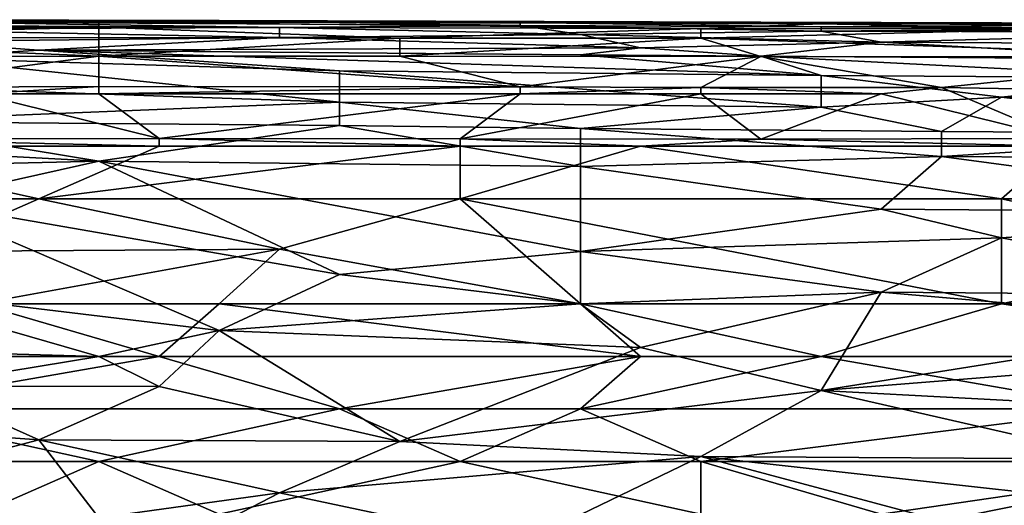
# Model space of a CAD drawing. Extents: x -1.1 to 1.1, y -0.36 to 0.36.
# Tile 244 of 256: x -0.3362 to -0.263, y 0.3216 to 0.3577. Entities that reach past the tile are written whole.
import ezdxf

# ---------------------------------------------------------------- set-up
doc = ezdxf.new("R2010")
doc.units = 0

msp = doc.modelspace()

# ---------------------------------------------------------------- linework, layer by layer
for points in [[(-0.366059, 0.357567, 0.725394), (-0.33029, 0.357501, 0.725394), (-0.343703, 0.35767, 0.721487)], [(-0.357117, 0.357086, 0.7293), (-0.33029, 0.357501, 0.725394), (-0.366059, 0.357567, 0.725394)], [(-0.33029, 0.356336, 0.733206), (-0.33029, 0.357101, 0.7293), (-0.361588, 0.356268, 0.733206)], [(-0.357117, 0.357086, 0.7293), (-0.361588, 0.356268, 0.733206), (-0.33029, 0.357101, 0.7293)], [(-0.316877, 0.357085, 0.709769), (-0.357117, 0.35732, 0.709769), (-0.343703, 0.357508, 0.713675)], [(-0.33029, 0.357101, 0.7293), (-0.33029, 0.357501, 0.725394), (-0.357117, 0.357086, 0.7293)], [(-0.357117, 0.35732, 0.709769), (-0.316877, 0.357085, 0.709769), (-0.348175, 0.356959, 0.705862)], [(-0.348175, 0.356959, 0.705862), (-0.316877, 0.357085, 0.709769), (-0.316877, 0.356338, 0.701956)], [(-0.316877, 0.35753, 0.717581), (-0.343703, 0.357508, 0.713675), (-0.343703, 0.35767, 0.721487)], [(-0.343703, 0.35767, 0.721487), (-0.33029, 0.357501, 0.725394), (-0.321348, 0.357609, 0.721487)], [(-0.343703, 0.35767, 0.721487), (-0.321348, 0.357609, 0.721487), (-0.316877, 0.35753, 0.717581)], [(-0.316877, 0.35753, 0.717581), (-0.298993, 0.357246, 0.713675), (-0.343703, 0.357508, 0.713675)], [(-0.316877, 0.357085, 0.709769), (-0.343703, 0.357508, 0.713675), (-0.298993, 0.357246, 0.713675)], [(-0.321348, 0.357609, 0.721487), (-0.33029, 0.357501, 0.725394), (-0.276638, 0.35737, 0.725394)], [(-0.276638, 0.35737, 0.725394), (-0.33029, 0.357501, 0.725394), (-0.28558, 0.35702, 0.7293)], [(-0.33029, 0.357501, 0.725394), (-0.33029, 0.357101, 0.7293), (-0.28558, 0.35702, 0.7293)], [(-0.28558, 0.35702, 0.7293), (-0.33029, 0.357101, 0.7293), (-0.307935, 0.356293, 0.733206)], [(-0.33029, 0.357101, 0.7293), (-0.33029, 0.356336, 0.733206), (-0.307935, 0.356293, 0.733206)], [(-0.276638, 0.35737, 0.725394), (-0.281109, 0.357478, 0.721487), (-0.321348, 0.357609, 0.721487)], [(-0.321348, 0.357609, 0.721487), (-0.281109, 0.357478, 0.721487), (-0.298993, 0.357455, 0.717581)], [(-0.298993, 0.357455, 0.717581), (-0.316877, 0.35753, 0.717581), (-0.321348, 0.357609, 0.721487)], [(-0.298993, 0.357455, 0.717581), (-0.298993, 0.357246, 0.713675), (-0.316877, 0.35753, 0.717581)], [(-0.298993, 0.357246, 0.713675), (-0.294522, 0.356563, 0.705862), (-0.316877, 0.357085, 0.709769)], [(-0.316877, 0.356338, 0.701956), (-0.316877, 0.357085, 0.709769), (-0.294522, 0.356563, 0.705862)], [(-0.281109, 0.357478, 0.721487), (-0.254283, 0.357291, 0.717581), (-0.298993, 0.357455, 0.717581)], [(-0.276638, 0.357133, 0.713675), (-0.298993, 0.357455, 0.717581), (-0.254283, 0.357291, 0.717581)], [(-0.298993, 0.357246, 0.713675), (-0.298993, 0.357455, 0.717581), (-0.276638, 0.357133, 0.713675)], [(-0.298993, 0.357246, 0.713675), (-0.276638, 0.357133, 0.713675), (-0.276638, 0.356821, 0.709769)], [(-0.276638, 0.356821, 0.709769), (-0.294522, 0.356563, 0.705862), (-0.298993, 0.357246, 0.713675)], [(-0.276638, 0.35737, 0.725394), (-0.28558, 0.35702, 0.7293), (-0.258754, 0.356979, 0.7293)], [(-0.236399, 0.357363, 0.721487), (-0.281109, 0.357478, 0.721487), (-0.245341, 0.357311, 0.725394)], [(-0.254283, 0.357291, 0.717581), (-0.281109, 0.357478, 0.721487), (-0.236399, 0.357363, 0.721487)], [(-0.281109, 0.357478, 0.721487), (-0.276638, 0.35737, 0.725394), (-0.245341, 0.357311, 0.725394)], [(-0.245341, 0.357311, 0.725394), (-0.276638, 0.35737, 0.725394), (-0.258754, 0.356979, 0.7293)], [(-0.249812, 0.357042, 0.713675), (-0.276638, 0.357133, 0.713675), (-0.254283, 0.357291, 0.717581)], [(-0.276638, 0.356821, 0.709769), (-0.276638, 0.357133, 0.713675), (-0.249812, 0.357042, 0.713675)], [(-0.276638, 0.356821, 0.709769), (-0.249812, 0.357042, 0.713675), (-0.245341, 0.356732, 0.709769)], [(-0.361588, 0.356268, 0.733206), (-0.33029, 0.354948, 0.737112), (-0.33029, 0.356336, 0.733206)], [(-0.316877, 0.356338, 0.701956), (-0.343703, 0.356041, 0.69805), (-0.348175, 0.356959, 0.705862)], [(-0.316877, 0.356338, 0.701956), (-0.334761, 0.355397, 0.694144), (-0.343703, 0.356041, 0.69805)], [(-0.316877, 0.356338, 0.701956), (-0.290051, 0.355588, 0.69805), (-0.334761, 0.355397, 0.694144)], [(-0.33029, 0.356336, 0.733206), (-0.33029, 0.354948, 0.737112), (-0.307935, 0.356293, 0.733206)], [(-0.294522, 0.356563, 0.705862), (-0.290051, 0.355588, 0.69805), (-0.316877, 0.356338, 0.701956)], [(-0.28558, 0.356296, 0.733206), (-0.28558, 0.35702, 0.7293), (-0.307935, 0.356293, 0.733206)], [(-0.294522, 0.356563, 0.705862), (-0.276638, 0.356821, 0.709769), (-0.272167, 0.355996, 0.701956)], [(-0.290051, 0.355588, 0.69805), (-0.294522, 0.356563, 0.705862), (-0.272167, 0.355996, 0.701956)], [(-0.28558, 0.35702, 0.7293), (-0.28558, 0.356296, 0.733206), (-0.258754, 0.356979, 0.7293)], [(-0.258754, 0.356979, 0.7293), (-0.28558, 0.356296, 0.733206), (-0.245341, 0.3549, 0.737112)], [(-0.245341, 0.356732, 0.709769), (-0.272167, 0.355996, 0.701956), (-0.276638, 0.356821, 0.709769)], [(-0.272167, 0.355996, 0.701956), (-0.245341, 0.356732, 0.709769), (-0.245341, 0.355859, 0.701956)], [(-0.33029, 0.354948, 0.737112), (-0.361588, 0.356268, 0.733206), (-0.361588, 0.354881, 0.737112)], [(-0.343703, 0.354839, 0.690237), (-0.343703, 0.356041, 0.69805), (-0.334761, 0.355397, 0.694144)], [(-0.290051, 0.355588, 0.69805), (-0.294522, 0.355044, 0.694144), (-0.334761, 0.355397, 0.694144)], [(-0.33029, 0.354948, 0.737112), (-0.307935, 0.35495, 0.737112), (-0.307935, 0.356293, 0.733206)], [(-0.28558, 0.356296, 0.733206), (-0.307935, 0.35495, 0.737112), (-0.281109, 0.354927, 0.737112)], [(-0.307935, 0.356293, 0.733206), (-0.307935, 0.35495, 0.737112), (-0.28558, 0.356296, 0.733206)], [(-0.294522, 0.355044, 0.694144), (-0.290051, 0.355588, 0.69805), (-0.281109, 0.354948, 0.694144)], [(-0.281109, 0.354948, 0.694144), (-0.290051, 0.355588, 0.69805), (-0.272167, 0.355996, 0.701956)], [(-0.28558, 0.356296, 0.733206), (-0.281109, 0.354927, 0.737112), (-0.245341, 0.3549, 0.737112)], [(-0.281109, 0.354948, 0.694144), (-0.272167, 0.355996, 0.701956), (-0.249812, 0.354732, 0.694144)], [(-0.245341, 0.355859, 0.701956), (-0.249812, 0.354732, 0.694144), (-0.272167, 0.355996, 0.701956)], [(-0.33029, 0.354948, 0.737112), (-0.361588, 0.354881, 0.737112), (-0.348175, 0.35263, 0.741019)], [(-0.33029, 0.352691, 0.741019), (-0.33029, 0.354948, 0.737112), (-0.348175, 0.35263, 0.741019)], [(-0.312406, 0.353877, 0.686331), (-0.343703, 0.354839, 0.690237), (-0.334761, 0.355397, 0.694144)], [(-0.276638, 0.353527, 0.686331), (-0.334761, 0.355397, 0.694144), (-0.294522, 0.355044, 0.694144)], [(-0.312406, 0.353877, 0.686331), (-0.334761, 0.355397, 0.694144), (-0.276638, 0.353527, 0.686331)], [(-0.307935, 0.35495, 0.737112), (-0.33029, 0.354948, 0.737112), (-0.298993, 0.352673, 0.741019)], [(-0.33029, 0.354948, 0.737112), (-0.33029, 0.352691, 0.741019), (-0.298993, 0.352673, 0.741019)], [(-0.307935, 0.35495, 0.737112), (-0.298993, 0.352673, 0.741019), (-0.281109, 0.354927, 0.737112)], [(-0.298993, 0.352673, 0.741019), (-0.28558, 0.352623, 0.741019), (-0.281109, 0.354927, 0.737112)], [(-0.294522, 0.355044, 0.694144), (-0.281109, 0.354948, 0.694144), (-0.276638, 0.353527, 0.686331)], [(-0.281109, 0.354927, 0.737112), (-0.28558, 0.352623, 0.741019), (-0.267696, 0.352622, 0.741019)], [(-0.281109, 0.354948, 0.694144), (-0.249812, 0.354732, 0.694144), (-0.249812, 0.353354, 0.686331)], [(-0.276638, 0.353527, 0.686331), (-0.281109, 0.354948, 0.694144), (-0.249812, 0.353354, 0.686331)], [(-0.245341, 0.3549, 0.737112), (-0.281109, 0.354927, 0.737112), (-0.267696, 0.352622, 0.741019)], [(-0.267696, 0.352622, 0.741019), (-0.24087, 0.352162, 0.74171), (-0.245341, 0.3549, 0.737112)], [(-0.312406, 0.353877, 0.686331), (-0.312406, 0.351525, 0.674612), (-0.343703, 0.354839, 0.690237)], [(-0.343703, 0.352613, 0.678519), (-0.343703, 0.354839, 0.690237), (-0.312406, 0.351525, 0.674612)], [(-0.312406, 0.353877, 0.686331), (-0.276638, 0.353527, 0.686331), (-0.276638, 0.351171, 0.674612)], [(-0.312406, 0.351525, 0.674612), (-0.312406, 0.353877, 0.686331), (-0.276638, 0.351171, 0.674612)], [(-0.249812, 0.353354, 0.686331), (-0.263225, 0.351906, 0.678519), (-0.276638, 0.353527, 0.686331)], [(-0.276638, 0.351171, 0.674612), (-0.276638, 0.353527, 0.686331), (-0.263225, 0.351906, 0.678519)], [(-0.339232, 0.352162, 0.741676), (-0.33029, 0.352691, 0.741019), (-0.348175, 0.35263, 0.741019)], [(-0.339232, 0.352162, 0.741676), (-0.33029, 0.352162, 0.741683), (-0.33029, 0.352691, 0.741019)], [(-0.33029, 0.352691, 0.741019), (-0.33029, 0.352162, 0.741683), (-0.298993, 0.352673, 0.741019)], [(-0.33029, 0.352162, 0.741683), (-0.298993, 0.352162, 0.741664), (-0.298993, 0.352673, 0.741019)], [(-0.28558, 0.352623, 0.741019), (-0.298993, 0.352673, 0.741019), (-0.298993, 0.352162, 0.741664)], [(-0.24087, 0.352567, 0.682425), (-0.263225, 0.351906, 0.678519), (-0.249812, 0.353354, 0.686331)], [(-0.348175, 0.350107, 0.6668), (-0.343703, 0.352613, 0.678519), (-0.312406, 0.351525, 0.674612)], [(-0.325819, 0.348829, 0.744925), (-0.339232, 0.352162, 0.741676), (-0.348175, 0.348778, 0.744925)], [(-0.325819, 0.348829, 0.744925), (-0.33029, 0.352162, 0.741683), (-0.339232, 0.352162, 0.741676)], [(-0.298993, 0.352162, 0.741664), (-0.33029, 0.352162, 0.741683), (-0.325819, 0.348829, 0.744925)], [(-0.303464, 0.348807, 0.744925), (-0.298993, 0.352162, 0.741664), (-0.325819, 0.348829, 0.744925)], [(-0.28558, 0.352162, 0.741595), (-0.298993, 0.352162, 0.741664), (-0.303464, 0.348807, 0.744925)], [(-0.281109, 0.348784, 0.744925), (-0.28558, 0.352162, 0.741595), (-0.303464, 0.348807, 0.744925)], [(-0.298993, 0.352162, 0.741664), (-0.28558, 0.352162, 0.741595), (-0.28558, 0.352623, 0.741019)], [(-0.267696, 0.352622, 0.741019), (-0.28558, 0.352623, 0.741019), (-0.272167, 0.352162, 0.741643)], [(-0.272167, 0.352162, 0.741643), (-0.28558, 0.352623, 0.741019), (-0.28558, 0.352162, 0.741595)], [(-0.28558, 0.352162, 0.741595), (-0.281109, 0.348784, 0.744925), (-0.272167, 0.352162, 0.741643)], [(-0.258754, 0.348841, 0.744925), (-0.272167, 0.352162, 0.741643), (-0.281109, 0.348784, 0.744925)], [(-0.267696, 0.352622, 0.741019), (-0.272167, 0.352162, 0.741643), (-0.258754, 0.348841, 0.744925)], [(-0.267696, 0.352622, 0.741019), (-0.258754, 0.348841, 0.744925), (-0.24087, 0.352162, 0.74171)], [(-0.24087, 0.352567, 0.682425), (-0.24087, 0.349186, 0.6668), (-0.263225, 0.351906, 0.678519)], [(-0.312406, 0.351525, 0.674612), (-0.312406, 0.349804, 0.6668), (-0.348175, 0.350107, 0.6668)], [(-0.276638, 0.351171, 0.674612), (-0.294522, 0.349591, 0.6668), (-0.312406, 0.351525, 0.674612)], [(-0.312406, 0.349804, 0.6668), (-0.312406, 0.351525, 0.674612), (-0.294522, 0.349591, 0.6668)], [(-0.276638, 0.351171, 0.674612), (-0.263225, 0.351906, 0.678519), (-0.267696, 0.349355, 0.6668)], [(-0.267696, 0.349355, 0.6668), (-0.263225, 0.351906, 0.678519), (-0.24087, 0.349186, 0.6668)], [(-0.294522, 0.349591, 0.6668), (-0.276638, 0.351171, 0.674612), (-0.267696, 0.349355, 0.6668)], [(-0.33029, 0.347149, 0.655081), (-0.37053, 0.34927, 0.662894), (-0.348175, 0.350107, 0.6668)], [(-0.312406, 0.349804, 0.6668), (-0.33029, 0.347149, 0.655081), (-0.348175, 0.350107, 0.6668)], [(-0.294522, 0.346758, 0.655081), (-0.33029, 0.347149, 0.655081), (-0.312406, 0.349804, 0.6668)], [(-0.312406, 0.349804, 0.6668), (-0.294522, 0.349591, 0.6668), (-0.294522, 0.346758, 0.655081)], [(-0.33029, 0.347149, 0.655081), (-0.366059, 0.346307, 0.651175), (-0.37053, 0.34927, 0.662894)], [(-0.267696, 0.349355, 0.6668), (-0.267696, 0.34749, 0.658987), (-0.294522, 0.349591, 0.6668)], [(-0.294522, 0.346758, 0.655081), (-0.294522, 0.349591, 0.6668), (-0.267696, 0.34749, 0.658987)], [(-0.267696, 0.34749, 0.658987), (-0.267696, 0.349355, 0.6668), (-0.24087, 0.349186, 0.6668)], [(-0.231928, 0.347288, 0.658987), (-0.267696, 0.34749, 0.658987), (-0.24087, 0.349186, 0.6668)], [(-0.352646, 0.348255, 0.74531), (-0.325819, 0.348255, 0.745356), (-0.348175, 0.348778, 0.744925)], [(-0.325819, 0.348255, 0.745356), (-0.325819, 0.348829, 0.744925), (-0.348175, 0.348778, 0.744925)], [(-0.325819, 0.348829, 0.744925), (-0.303464, 0.348255, 0.745335), (-0.303464, 0.348807, 0.744925)], [(-0.325819, 0.348829, 0.744925), (-0.325819, 0.348255, 0.745356), (-0.303464, 0.348255, 0.745335)], [(-0.290051, 0.348255, 0.745328), (-0.303464, 0.348807, 0.744925), (-0.303464, 0.348255, 0.745335)], [(-0.281109, 0.348784, 0.744925), (-0.303464, 0.348807, 0.744925), (-0.290051, 0.348255, 0.745328)], [(-0.290051, 0.348255, 0.745328), (-0.258754, 0.348255, 0.745383), (-0.281109, 0.348784, 0.744925)], [(-0.281109, 0.348784, 0.744925), (-0.258754, 0.348255, 0.745383), (-0.258754, 0.348841, 0.744925)], [(-0.37053, 0.344349, 0.747319), (-0.334761, 0.344349, 0.747525), (-0.352646, 0.348255, 0.74531)], [(-0.352646, 0.348255, 0.74531), (-0.334761, 0.344349, 0.747525), (-0.325819, 0.348255, 0.745356)], [(-0.334761, 0.344349, 0.747525), (-0.303464, 0.344349, 0.747559), (-0.303464, 0.348255, 0.745335)], [(-0.334761, 0.344349, 0.747525), (-0.303464, 0.348255, 0.745335), (-0.325819, 0.348255, 0.745356)], [(-0.303464, 0.348255, 0.745335), (-0.303464, 0.344349, 0.747559), (-0.290051, 0.348255, 0.745328)], [(-0.290051, 0.348255, 0.745328), (-0.303464, 0.344349, 0.747559), (-0.263225, 0.344349, 0.747684)], [(-0.290051, 0.348255, 0.745328), (-0.263225, 0.344349, 0.747684), (-0.258754, 0.348255, 0.745383)], [(-0.258754, 0.348255, 0.745383), (-0.263225, 0.344349, 0.747684), (-0.245341, 0.344349, 0.747853)], [(-0.33029, 0.347149, 0.655081), (-0.343703, 0.344147, 0.643362), (-0.366059, 0.346307, 0.651175)], [(-0.343703, 0.344147, 0.643362), (-0.33029, 0.347149, 0.655081), (-0.312406, 0.338712, 0.623831)], [(-0.294522, 0.346758, 0.655081), (-0.294522, 0.340443, 0.630794), (-0.33029, 0.347149, 0.655081)], [(-0.294522, 0.340443, 0.630794), (-0.312406, 0.338712, 0.623831), (-0.33029, 0.347149, 0.655081)], [(-0.294522, 0.346758, 0.655081), (-0.267696, 0.34749, 0.658987), (-0.272167, 0.343588, 0.643362)], [(-0.236399, 0.343318, 0.643362), (-0.272167, 0.343588, 0.643362), (-0.267696, 0.34749, 0.658987)], [(-0.231928, 0.347288, 0.658987), (-0.236399, 0.343318, 0.643362), (-0.267696, 0.34749, 0.658987)], [(-0.294522, 0.340443, 0.630794), (-0.294522, 0.346758, 0.655081), (-0.272167, 0.343588, 0.643362)], [(-0.343703, 0.340443, 0.748806), (-0.334761, 0.344349, 0.747525), (-0.37053, 0.344349, 0.747319)], [(-0.348175, 0.337788, 0.619925), (-0.343703, 0.344147, 0.643362), (-0.321348, 0.334558, 0.608206)], [(-0.343703, 0.340443, 0.748806), (-0.316877, 0.340598, 0.748831), (-0.334761, 0.344349, 0.747525)], [(-0.312406, 0.338712, 0.623831), (-0.321348, 0.334558, 0.608206), (-0.343703, 0.344147, 0.643362)], [(-0.303464, 0.344349, 0.747559), (-0.334761, 0.344349, 0.747525), (-0.316877, 0.340598, 0.748831)], [(-0.316877, 0.340598, 0.748831), (-0.294522, 0.336537, 0.749667), (-0.303464, 0.344349, 0.747559)], [(-0.263225, 0.336537, 0.749882), (-0.263225, 0.344349, 0.747684), (-0.303464, 0.344349, 0.747559)], [(-0.303464, 0.344349, 0.747559), (-0.294522, 0.336537, 0.749667), (-0.263225, 0.336537, 0.749882)], [(-0.245341, 0.340443, 0.749267), (-0.245341, 0.344349, 0.747853), (-0.263225, 0.344349, 0.747684)], [(-0.245341, 0.340443, 0.749267), (-0.263225, 0.344349, 0.747684), (-0.263225, 0.336537, 0.749882)], [(-0.263225, 0.341451, 0.63555), (-0.294522, 0.340443, 0.630794), (-0.272167, 0.343588, 0.643362)], [(-0.263225, 0.341451, 0.63555), (-0.272167, 0.343588, 0.643362), (-0.236399, 0.343318, 0.643362)], [(-0.263225, 0.341451, 0.63555), (-0.236399, 0.343318, 0.643362), (-0.24087, 0.337159, 0.619925)], [(-0.263225, 0.341451, 0.63555), (-0.272167, 0.337415, 0.619925), (-0.294522, 0.340443, 0.630794)], [(-0.24087, 0.337159, 0.619925), (-0.272167, 0.337415, 0.619925), (-0.263225, 0.341451, 0.63555)], [(-0.339232, 0.336537, 0.749456), (-0.316877, 0.340598, 0.748831), (-0.343703, 0.340443, 0.748806)], [(-0.339232, 0.336537, 0.749456), (-0.321348, 0.336537, 0.749534), (-0.316877, 0.340598, 0.748831)], [(-0.294522, 0.336537, 0.749667), (-0.316877, 0.340598, 0.748831), (-0.321348, 0.336537, 0.749534)], [(-0.312406, 0.338712, 0.623831), (-0.294522, 0.340443, 0.630794), (-0.294522, 0.336537, 0.616166)], [(-0.272167, 0.337415, 0.619925), (-0.294522, 0.336537, 0.616166), (-0.294522, 0.340443, 0.630794)], [(-0.245341, 0.340443, 0.749267), (-0.263225, 0.336537, 0.749882), (-0.231928, 0.336537, 0.750282)], [(-0.321348, 0.334558, 0.608206), (-0.312406, 0.338712, 0.623831), (-0.294522, 0.336537, 0.616166)], [(-0.361588, 0.333516, 0.6043), (-0.348175, 0.337788, 0.619925), (-0.33029, 0.33263, 0.600899)], [(-0.33029, 0.33263, 0.600899), (-0.348175, 0.337788, 0.619925), (-0.321348, 0.334558, 0.608206)], [(-0.272167, 0.337415, 0.619925), (-0.290051, 0.333297, 0.6043), (-0.294522, 0.336537, 0.616166)], [(-0.290051, 0.333297, 0.6043), (-0.272167, 0.337415, 0.619925), (-0.276638, 0.33009, 0.592581)], [(-0.276638, 0.33009, 0.592581), (-0.272167, 0.337415, 0.619925), (-0.245341, 0.335079, 0.612112)], [(-0.272167, 0.337415, 0.619925), (-0.24087, 0.337159, 0.619925), (-0.245341, 0.335079, 0.612112)], [(-0.343703, 0.33263, 0.749565), (-0.325819, 0.33263, 0.749659), (-0.339232, 0.336537, 0.749456)], [(-0.325819, 0.33263, 0.749659), (-0.321348, 0.336537, 0.749534), (-0.339232, 0.336537, 0.749456)], [(-0.325819, 0.33263, 0.749659), (-0.290051, 0.33263, 0.749902), (-0.321348, 0.336537, 0.749534)], [(-0.294522, 0.336537, 0.616166), (-0.290051, 0.333297, 0.6043), (-0.321348, 0.334558, 0.608206)], [(-0.290051, 0.33263, 0.749902), (-0.294522, 0.336537, 0.749667), (-0.321348, 0.336537, 0.749534)], [(-0.276638, 0.33263, 0.750023), (-0.263225, 0.336537, 0.749882), (-0.294522, 0.336537, 0.749667)], [(-0.290051, 0.33263, 0.749902), (-0.276638, 0.33263, 0.750023), (-0.294522, 0.336537, 0.749667)], [(-0.276638, 0.33263, 0.750023), (-0.236399, 0.33263, 0.750526), (-0.263225, 0.336537, 0.749882)], [(-0.263225, 0.336537, 0.749882), (-0.236399, 0.33263, 0.750526), (-0.231928, 0.336537, 0.750282)], [(-0.33029, 0.33263, 0.600899), (-0.321348, 0.334558, 0.608206), (-0.325819, 0.330408, 0.592581)], [(-0.321348, 0.334558, 0.608206), (-0.307935, 0.326308, 0.576956), (-0.325819, 0.330408, 0.592581)], [(-0.321348, 0.334558, 0.608206), (-0.290051, 0.333297, 0.6043), (-0.307935, 0.326308, 0.576956)], [(-0.276638, 0.33009, 0.592581), (-0.245341, 0.335079, 0.612112), (-0.24087, 0.332938, 0.6043)], [(-0.343703, 0.330423, 0.592581), (-0.361588, 0.333516, 0.6043), (-0.33029, 0.33263, 0.600899)], [(-0.307935, 0.326308, 0.576956), (-0.290051, 0.333297, 0.6043), (-0.276638, 0.33009, 0.592581)], [(-0.276638, 0.33009, 0.592581), (-0.24087, 0.332938, 0.6043), (-0.254283, 0.328901, 0.588675)], [(-0.325819, 0.33263, 0.749659), (-0.348175, 0.328724, 0.749237), (-0.312406, 0.328724, 0.749476)], [(-0.325819, 0.33263, 0.749659), (-0.343703, 0.33263, 0.749565), (-0.348175, 0.328724, 0.749237)], [(-0.343703, 0.330423, 0.592581), (-0.33029, 0.33263, 0.600899), (-0.325819, 0.330408, 0.592581)], [(-0.312406, 0.328724, 0.749476), (-0.290051, 0.33263, 0.749902), (-0.325819, 0.33263, 0.749659)], [(-0.294522, 0.328724, 0.749624), (-0.290051, 0.33263, 0.749902), (-0.312406, 0.328724, 0.749476)], [(-0.294522, 0.328724, 0.749624), (-0.254283, 0.328724, 0.750127), (-0.276638, 0.33263, 0.750023)], [(-0.294522, 0.328724, 0.749624), (-0.276638, 0.33263, 0.750023), (-0.290051, 0.33263, 0.749902)], [(-0.254283, 0.328724, 0.750127), (-0.236399, 0.33263, 0.750526), (-0.276638, 0.33263, 0.750023)], [(-0.343703, 0.330423, 0.592581), (-0.334761, 0.326422, 0.576956), (-0.361588, 0.32833, 0.584769)], [(-0.343703, 0.330423, 0.592581), (-0.325819, 0.330408, 0.592581), (-0.334761, 0.326422, 0.576956)], [(-0.334761, 0.326422, 0.576956), (-0.325819, 0.330408, 0.592581), (-0.307935, 0.326308, 0.576956)], [(-0.307935, 0.326308, 0.576956), (-0.276638, 0.33009, 0.592581), (-0.28558, 0.325185, 0.57305)], [(-0.28558, 0.325185, 0.57305), (-0.276638, 0.33009, 0.592581), (-0.254283, 0.32499, 0.57305)], [(-0.254283, 0.328901, 0.588675), (-0.254283, 0.32499, 0.57305), (-0.276638, 0.33009, 0.592581)], [(-0.33029, 0.324818, 0.74869), (-0.312406, 0.328724, 0.749476), (-0.348175, 0.328724, 0.749237)], [(-0.348175, 0.328724, 0.749237), (-0.348175, 0.324818, 0.748551), (-0.33029, 0.324818, 0.74869)], [(-0.33029, 0.324818, 0.74869), (-0.303464, 0.324818, 0.748926), (-0.312406, 0.328724, 0.749476)], [(-0.312406, 0.328724, 0.749476), (-0.303464, 0.324818, 0.748926), (-0.294522, 0.328724, 0.749624)], [(-0.303464, 0.324818, 0.748926), (-0.28558, 0.324818, 0.749121), (-0.294522, 0.328724, 0.749624)], [(-0.28558, 0.324818, 0.749121), (-0.254283, 0.328724, 0.750127), (-0.294522, 0.328724, 0.749624)], [(-0.254283, 0.328724, 0.750127), (-0.28558, 0.324818, 0.749121), (-0.245341, 0.324818, 0.749667)], [(-0.361588, 0.32833, 0.584769), (-0.334761, 0.326422, 0.576956), (-0.357117, 0.320542, 0.553519)], [(-0.357117, 0.320542, 0.553519), (-0.334761, 0.326422, 0.576956), (-0.33029, 0.320627, 0.553519)], [(-0.334761, 0.326422, 0.576956), (-0.307935, 0.326308, 0.576956), (-0.316877, 0.322488, 0.561331)], [(-0.33029, 0.320627, 0.553519), (-0.334761, 0.326422, 0.576956), (-0.316877, 0.322488, 0.561331)], [(-0.28558, 0.325185, 0.57305), (-0.316877, 0.322488, 0.561331), (-0.307935, 0.326308, 0.576956)], [(-0.28558, 0.325185, 0.57305), (-0.298993, 0.318702, 0.545706), (-0.316877, 0.322488, 0.561331)], [(-0.298993, 0.318702, 0.545706), (-0.28558, 0.325185, 0.57305), (-0.267696, 0.32042, 0.553519)], [(-0.28558, 0.325185, 0.57305), (-0.254283, 0.32499, 0.57305), (-0.258754, 0.322214, 0.561331)], [(-0.267696, 0.32042, 0.553519), (-0.28558, 0.325185, 0.57305), (-0.258754, 0.322214, 0.561331)], [(-0.339232, 0.320912, 0.747484), (-0.33029, 0.324818, 0.74869), (-0.348175, 0.324818, 0.748551)], [(-0.321348, 0.320912, 0.747694), (-0.33029, 0.324818, 0.74869), (-0.339232, 0.320912, 0.747484)], [(-0.321348, 0.320912, 0.747694), (-0.303464, 0.324818, 0.748926), (-0.33029, 0.324818, 0.74869)], [(-0.303464, 0.324818, 0.748926), (-0.321348, 0.320912, 0.747694), (-0.28558, 0.320912, 0.748123)], [(-0.303464, 0.324818, 0.748926), (-0.28558, 0.320912, 0.748123), (-0.28558, 0.324818, 0.749121)], [(-0.272167, 0.320912, 0.748341), (-0.245341, 0.324818, 0.749667), (-0.28558, 0.324818, 0.749121)], [(-0.272167, 0.320912, 0.748341), (-0.28558, 0.324818, 0.749121), (-0.28558, 0.320912, 0.748123)], [(-0.245341, 0.324818, 0.749667), (-0.272167, 0.320912, 0.748341), (-0.236399, 0.320912, 0.748896)], [(-0.33029, 0.320627, 0.553519), (-0.316877, 0.322488, 0.561331), (-0.325819, 0.317858, 0.5418)], [(-0.325819, 0.317858, 0.5418), (-0.316877, 0.322488, 0.561331), (-0.298993, 0.318702, 0.545706)], [(-0.267696, 0.32042, 0.553519), (-0.258754, 0.322214, 0.561331), (-0.254283, 0.316922, 0.537894)]]:
    msp.add_3dface(points)

doc.saveas('drawing.dxf')
